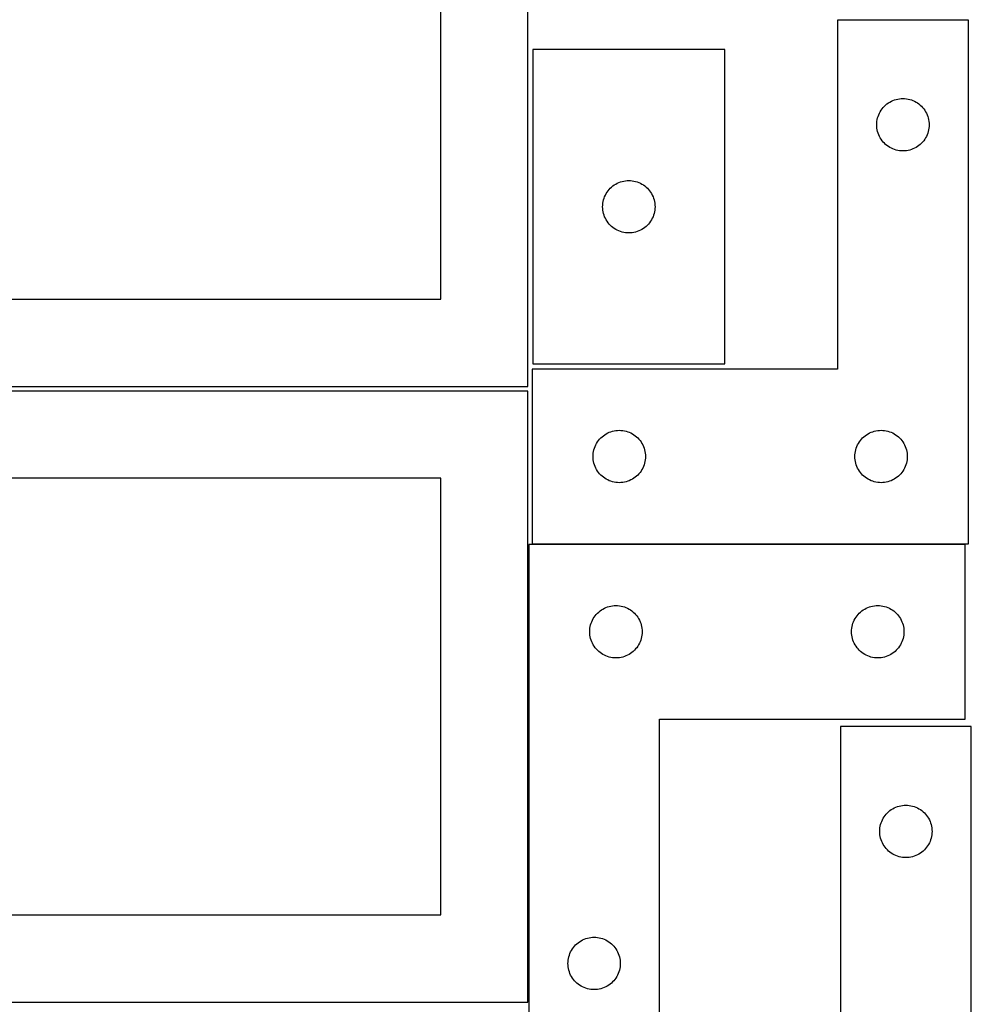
# Model space of a CAD drawing. Header units: millimetres. Extents: x 7 to 1243, y 7 to 2493.
# Tile 20 of 21: x 916 to 1243, y 1909 to 2248. Entities that reach past the tile are written whole.
import ezdxf

# ---------------------------------------------------------------- set-up
doc = ezdxf.new("R2010")
doc.units = ezdxf.units.MM
doc.layers.add('CUT', color=7, linetype='CONTINUOUS', true_color=0x000000)

msp = doc.modelspace()

# ---------------------------------------------------------------- linework, layer by layer
at = {"layer": 'CUT'}
for p, q in [((1091.083738, 2121.730531), (1091.083738, 2331.730531)), ((1061.083738, 2151.730531), (1061.083738, 2301.730531)), ((1242.47197, 2247.712467), (1197.47197, 2247.712467)), ((1197.47197, 2247.712467), (1197.47197, 2127.712467)), ((1242.47197, 2067.712467), (1242.47197, 2247.712467)), ((1158.753049, 2237.542301), (1092.753049, 2237.542301)), ((1092.753049, 2237.542301), (1092.753049, 2129.542301)), ((1158.753049, 2129.542301), (1158.753049, 2237.542301)), ((1215.47197, 2219.506695), (1215.991372, 2219.784321)), ((1215.991372, 2219.784321), (1216.527819, 2220.027382)), ((1216.527819, 2220.027382), (1217.079015, 2220.234838)), ((1217.079015, 2220.234838), (1217.642599, 2220.405799)), ((1217.642599, 2220.405799), (1218.216157, 2220.539534)), ((1218.216157, 2220.539534), (1218.797235, 2220.63547)), ((1218.797235, 2220.63547), (1219.383342, 2220.693197)), ((1219.383342, 2220.693197), (1219.97197, 2220.712467)), ((1219.97197, 2220.712467), (1220.560598, 2220.693197)), ((1220.560598, 2220.693197), (1221.146706, 2220.63547)), ((1221.146706, 2220.63547), (1221.727783, 2220.539534)), ((1221.727783, 2220.539534), (1222.301342, 2220.405799)), ((1222.301342, 2220.405799), (1222.864925, 2220.234838)), ((1222.864925, 2220.234838), (1223.416121, 2220.027382)), ((1223.416121, 2220.027382), (1223.952568, 2219.784321)), ((1223.952568, 2219.784321), (1224.47197, 2219.506695)), ((1212.177742, 2216.212467), (1212.488744, 2216.712599)), ((1212.488744, 2216.712599), (1212.83179, 2217.191319)), ((1212.83179, 2217.191319), (1213.205412, 2217.646579)), ((1213.205412, 2217.646579), (1213.608009, 2218.076428)), ((1213.608009, 2218.076428), (1214.037858, 2218.479025)), ((1214.037858, 2218.479025), (1214.493117, 2218.852647)), ((1214.493117, 2218.852647), (1214.971838, 2219.195693)), ((1214.971838, 2219.195693), (1215.47197, 2219.506695)), ((1224.47197, 2219.506695), (1224.972102, 2219.195693)), ((1224.972102, 2219.195693), (1225.450823, 2218.852647)), ((1225.450823, 2218.852647), (1225.906083, 2218.479025)), ((1225.906083, 2218.479025), (1226.335931, 2218.076428)), ((1226.335931, 2218.076428), (1226.738529, 2217.646579)), ((1226.738529, 2217.646579), (1227.11215, 2217.191319)), ((1227.11215, 2217.191319), (1227.455197, 2216.712599)), ((1227.455197, 2216.712599), (1227.766199, 2216.212467)), ((1211.048966, 2212.887202), (1211.144903, 2213.468279)), ((1211.144903, 2213.468279), (1211.278638, 2214.041838)), ((1211.278638, 2214.041838), (1211.449599, 2214.605422)), ((1211.449599, 2214.605422), (1211.657054, 2215.156617)), ((1211.657054, 2215.156617), (1211.900116, 2215.693065)), ((1211.900116, 2215.693065), (1212.177742, 2216.212467)), ((1227.766199, 2216.212467), (1228.043825, 2215.693065)), ((1228.043825, 2215.693065), (1228.286886, 2215.156617)), ((1228.286886, 2215.156617), (1228.494341, 2214.605422)), ((1228.494341, 2214.605422), (1228.665303, 2214.041838)), ((1228.665303, 2214.041838), (1228.799038, 2213.468279)), ((1228.799038, 2213.468279), (1228.894974, 2212.887202)), ((1210.97197, 2211.712467), (1210.99124, 2212.301095)), ((1210.99124, 2211.123838), (1210.97197, 2211.712467)), ((1210.99124, 2212.301095), (1211.048966, 2212.887202)), ((1211.048966, 2210.537731), (1210.99124, 2211.123838)), ((1211.144903, 2209.956654), (1211.048966, 2210.537731)), ((1211.278638, 2209.383095), (1211.144903, 2209.956654)), ((1228.799038, 2209.956654), (1228.665303, 2209.383095)), ((1228.894974, 2210.537731), (1228.799038, 2209.956654)), ((1228.894974, 2212.887202), (1228.952701, 2212.301095)), ((1228.952701, 2211.123838), (1228.894974, 2210.537731)), ((1228.952701, 2212.301095), (1228.97197, 2211.712467)), ((1228.97197, 2211.712467), (1228.952701, 2211.123838)), ((1211.449599, 2208.819511), (1211.278638, 2209.383095)), ((1211.657054, 2208.268316), (1211.449599, 2208.819511)), ((1211.900116, 2207.731868), (1211.657054, 2208.268316)), ((1212.177742, 2207.212467), (1211.900116, 2207.731868)), ((1212.488744, 2206.712334), (1212.177742, 2207.212467)), ((1212.83179, 2206.233614), (1212.488744, 2206.712334)), ((1213.205412, 2205.778354), (1212.83179, 2206.233614)), ((1227.11215, 2206.233614), (1226.738529, 2205.778354)), ((1227.455197, 2206.712334), (1227.11215, 2206.233614)), ((1227.766199, 2207.212467), (1227.455197, 2206.712334)), ((1228.043825, 2207.731868), (1227.766199, 2207.212467)), ((1228.286886, 2208.268316), (1228.043825, 2207.731868)), ((1228.494341, 2208.819511), (1228.286886, 2208.268316)), ((1228.665303, 2209.383095), (1228.494341, 2208.819511)), ((1213.608009, 2205.348506), (1213.205412, 2205.778354)), ((1214.037858, 2204.945908), (1213.608009, 2205.348506)), ((1214.493117, 2204.572286), (1214.037858, 2204.945908)), ((1214.971838, 2204.22924), (1214.493117, 2204.572286)), ((1215.47197, 2203.918238), (1214.971838, 2204.22924)), ((1215.991372, 2203.640612), (1215.47197, 2203.918238)), ((1216.527819, 2203.397551), (1215.991372, 2203.640612)), ((1217.079015, 2203.190095), (1216.527819, 2203.397551)), ((1217.642599, 2203.019134), (1217.079015, 2203.190095)), ((1218.216157, 2202.885399), (1217.642599, 2203.019134)), ((1218.797235, 2202.789463), (1218.216157, 2202.885399)), ((1221.727783, 2202.885399), (1221.146706, 2202.789463)), ((1222.301342, 2203.019134), (1221.727783, 2202.885399)), ((1222.864925, 2203.190095), (1222.301342, 2203.019134)), ((1223.416121, 2203.397551), (1222.864925, 2203.190095)), ((1223.952568, 2203.640612), (1223.416121, 2203.397551)), ((1224.47197, 2203.918238), (1223.952568, 2203.640612)), ((1224.972102, 2204.22924), (1224.47197, 2203.918238)), ((1225.450823, 2204.572286), (1224.972102, 2204.22924)), ((1225.906083, 2204.945908), (1225.450823, 2204.572286)), ((1226.335931, 2205.348506), (1225.906083, 2204.945908)), ((1226.738529, 2205.778354), (1226.335931, 2205.348506)), ((1219.383342, 2202.731736), (1218.797235, 2202.789463)), ((1219.97197, 2202.712467), (1219.383342, 2202.731736)), ((1220.560598, 2202.731736), (1219.97197, 2202.712467)), ((1221.146706, 2202.789463), (1220.560598, 2202.731736)), ((1118.612869, 2189.021153), (1118.98649, 2189.476413)), ((1118.98649, 2189.476413), (1119.389088, 2189.906262)), ((1119.389088, 2189.906262), (1119.818936, 2190.308859)), ((1119.818936, 2190.308859), (1120.274196, 2190.682481)), ((1120.274196, 2190.682481), (1120.752916, 2191.025527)), ((1120.752916, 2191.025527), (1121.253049, 2191.336529)), ((1121.253049, 2191.336529), (1121.77245, 2191.614155)), ((1121.77245, 2191.614155), (1122.308898, 2191.857216)), ((1122.308898, 2191.857216), (1122.860093, 2192.064672)), ((1122.860093, 2192.064672), (1123.423677, 2192.235633)), ((1123.423677, 2192.235633), (1123.997236, 2192.369368)), ((1123.997236, 2192.369368), (1124.578313, 2192.465304)), ((1124.578313, 2192.465304), (1125.16442, 2192.523031)), ((1125.16442, 2192.523031), (1125.753049, 2192.542301)), ((1125.753049, 2192.542301), (1126.341677, 2192.523031)), ((1126.341677, 2192.523031), (1126.927784, 2192.465304)), ((1126.927784, 2192.465304), (1127.508861, 2192.369368)), ((1127.508861, 2192.369368), (1128.08242, 2192.235633)), ((1128.08242, 2192.235633), (1128.646004, 2192.064672)), ((1128.646004, 2192.064672), (1129.197199, 2191.857216)), ((1129.197199, 2191.857216), (1129.733647, 2191.614155)), ((1129.733647, 2191.614155), (1130.253049, 2191.336529)), ((1130.253049, 2191.336529), (1130.753181, 2191.025527)), ((1130.753181, 2191.025527), (1131.231901, 2190.682481)), ((1131.231901, 2190.682481), (1131.687161, 2190.308859)), ((1131.687161, 2190.308859), (1132.11701, 2189.906262)), ((1132.11701, 2189.906262), (1132.519607, 2189.476413)), ((1132.519607, 2189.476413), (1132.893229, 2189.021153)), ((1117.059716, 2185.871672), (1117.230677, 2186.435256)), ((1117.230677, 2186.435256), (1117.438133, 2186.986451)), ((1117.438133, 2186.986451), (1117.681194, 2187.522899)), ((1117.681194, 2187.522899), (1117.95882, 2188.042301)), ((1117.95882, 2188.042301), (1118.269822, 2188.542433)), ((1118.269822, 2188.542433), (1118.612869, 2189.021153)), ((1132.893229, 2189.021153), (1133.236275, 2188.542433)), ((1133.236275, 2188.542433), (1133.547277, 2188.042301)), ((1133.547277, 2188.042301), (1133.824903, 2187.522899)), ((1133.824903, 2187.522899), (1134.067964, 2186.986451)), ((1134.067964, 2186.986451), (1134.27542, 2186.435256)), ((1134.27542, 2186.435256), (1134.446381, 2185.871672)), ((1116.753049, 2183.542301), (1116.772318, 2184.130929)), ((1116.772318, 2182.953672), (1116.753049, 2183.542301)), ((1116.772318, 2184.130929), (1116.830045, 2184.717036)), ((1116.830045, 2182.367565), (1116.772318, 2182.953672)), ((1116.830045, 2184.717036), (1116.925981, 2185.298113)), ((1116.925981, 2185.298113), (1117.059716, 2185.871672)), ((1134.446381, 2185.871672), (1134.580116, 2185.298113)), ((1134.580116, 2185.298113), (1134.676052, 2184.717036)), ((1134.676052, 2184.717036), (1134.733779, 2184.130929)), ((1134.733779, 2182.953672), (1134.676052, 2182.367565)), ((1134.733779, 2184.130929), (1134.753049, 2183.542301)), ((1134.753049, 2183.542301), (1134.733779, 2182.953672)), ((1116.925981, 2181.786488), (1116.830045, 2182.367565)), ((1117.059716, 2181.212929), (1116.925981, 2181.786488)), ((1117.230677, 2180.649345), (1117.059716, 2181.212929)), ((1117.438133, 2180.09815), (1117.230677, 2180.649345)), ((1117.681194, 2179.561702), (1117.438133, 2180.09815)), ((1117.95882, 2179.042301), (1117.681194, 2179.561702)), ((1133.824903, 2179.561702), (1133.547277, 2179.042301)), ((1134.067964, 2180.09815), (1133.824903, 2179.561702)), ((1134.27542, 2180.649345), (1134.067964, 2180.09815)), ((1134.446381, 2181.212929), (1134.27542, 2180.649345)), ((1134.580116, 2181.786488), (1134.446381, 2181.212929)), ((1134.676052, 2182.367565), (1134.580116, 2181.786488)), ((1118.269822, 2178.542168), (1117.95882, 2179.042301)), ((1118.612869, 2178.063448), (1118.269822, 2178.542168)), ((1118.98649, 2177.608188), (1118.612869, 2178.063448)), ((1119.389088, 2177.17834), (1118.98649, 2177.608188)), ((1119.818936, 2176.775742), (1119.389088, 2177.17834)), ((1120.274196, 2176.40212), (1119.818936, 2176.775742)), ((1120.752916, 2176.059074), (1120.274196, 2176.40212)), ((1121.253049, 2175.748072), (1120.752916, 2176.059074)), ((1121.77245, 2175.470446), (1121.253049, 2175.748072)), ((1130.253049, 2175.748072), (1129.733647, 2175.470446)), ((1130.753181, 2176.059074), (1130.253049, 2175.748072)), ((1131.231901, 2176.40212), (1130.753181, 2176.059074)), ((1131.687161, 2176.775742), (1131.231901, 2176.40212)), ((1132.11701, 2177.17834), (1131.687161, 2176.775742)), ((1132.519607, 2177.608188), (1132.11701, 2177.17834)), ((1132.893229, 2178.063448), (1132.519607, 2177.608188)), ((1133.236275, 2178.542168), (1132.893229, 2178.063448)), ((1133.547277, 2179.042301), (1133.236275, 2178.542168)), ((1122.308898, 2175.227385), (1121.77245, 2175.470446)), ((1122.860093, 2175.019929), (1122.308898, 2175.227385)), ((1123.423677, 2174.848968), (1122.860093, 2175.019929)), ((1123.997236, 2174.715233), (1123.423677, 2174.848968)), ((1124.578313, 2174.619297), (1123.997236, 2174.715233)), ((1125.16442, 2174.56157), (1124.578313, 2174.619297)), ((1125.753049, 2174.542301), (1125.16442, 2174.56157)), ((1126.341677, 2174.56157), (1125.753049, 2174.542301)), ((1126.927784, 2174.619297), (1126.341677, 2174.56157)), ((1127.508861, 2174.715233), (1126.927784, 2174.619297)), ((1128.08242, 2174.848968), (1127.508861, 2174.715233)), ((1128.646004, 2175.019929), (1128.08242, 2174.848968)), ((1129.197199, 2175.227385), (1128.646004, 2175.019929)), ((1129.733647, 2175.470446), (1129.197199, 2175.227385)), ((851.083738, 2151.730531), (1061.083738, 2151.730531)), ((1092.753049, 2129.542301), (1158.753049, 2129.542301)), ((1197.47197, 2127.712467), (1092.47197, 2127.712467)), ((1092.47197, 2127.712467), (1092.47197, 2067.712467)), ((821.083738, 2121.730531), (1091.083738, 2121.730531)), ((1091.083738, 2120.209657), (821.083738, 2120.209657)), ((1091.083738, 1910.209657), (1091.083738, 2120.209657)), ((1116.537858, 2104.479025), (1116.993117, 2104.852647)), ((1116.993117, 2104.852647), (1117.471838, 2105.195693)), ((1117.471838, 2105.195693), (1117.97197, 2105.506695)), ((1117.97197, 2105.506695), (1118.491372, 2105.784321)), ((1118.491372, 2105.784321), (1119.027819, 2106.027382)), ((1119.027819, 2106.027382), (1119.579015, 2106.234838)), ((1119.579015, 2106.234838), (1120.142599, 2106.405799)), ((1120.142599, 2106.405799), (1120.716157, 2106.539534)), ((1120.716157, 2106.539534), (1121.297235, 2106.63547)), ((1121.297235, 2106.63547), (1121.883342, 2106.693197)), ((1121.883342, 2106.693197), (1122.47197, 2106.712467)), ((1122.47197, 2106.712467), (1123.060598, 2106.693197)), ((1123.060598, 2106.693197), (1123.646706, 2106.63547)), ((1123.646706, 2106.63547), (1124.227783, 2106.539534)), ((1124.227783, 2106.539534), (1124.801342, 2106.405799)), ((1124.801342, 2106.405799), (1125.364925, 2106.234838)), ((1125.364925, 2106.234838), (1125.916121, 2106.027382)), ((1125.916121, 2106.027382), (1126.452568, 2105.784321)), ((1126.452568, 2105.784321), (1126.97197, 2105.506695)), ((1126.97197, 2105.506695), (1127.472102, 2105.195693)), ((1127.472102, 2105.195693), (1127.950823, 2104.852647)), ((1127.950823, 2104.852647), (1128.406083, 2104.479025)), ((1206.537858, 2104.479025), (1206.993117, 2104.852647)), ((1206.993117, 2104.852647), (1207.471838, 2105.195693)), ((1207.471838, 2105.195693), (1207.97197, 2105.506695)), ((1207.97197, 2105.506695), (1208.491372, 2105.784321)), ((1208.491372, 2105.784321), (1209.027819, 2106.027382)), ((1209.027819, 2106.027382), (1209.579015, 2106.234838)), ((1209.579015, 2106.234838), (1210.142599, 2106.405799)), ((1210.142599, 2106.405799), (1210.716157, 2106.539534)), ((1210.716157, 2106.539534), (1211.297235, 2106.63547)), ((1211.297235, 2106.63547), (1211.883342, 2106.693197)), ((1211.883342, 2106.693197), (1212.47197, 2106.712467)), ((1212.47197, 2106.712467), (1213.060598, 2106.693197)), ((1213.060598, 2106.693197), (1213.646706, 2106.63547)), ((1213.646706, 2106.63547), (1214.227783, 2106.539534)), ((1214.227783, 2106.539534), (1214.801342, 2106.405799)), ((1214.801342, 2106.405799), (1215.364925, 2106.234838)), ((1215.364925, 2106.234838), (1215.916121, 2106.027382)), ((1215.916121, 2106.027382), (1216.452568, 2105.784321)), ((1216.452568, 2105.784321), (1216.97197, 2105.506695)), ((1216.97197, 2105.506695), (1217.472102, 2105.195693)), ((1217.472102, 2105.195693), (1217.950823, 2104.852647)), ((1217.950823, 2104.852647), (1218.406083, 2104.479025)), ((1114.157054, 2101.156617), (1114.400116, 2101.693065)), ((1114.400116, 2101.693065), (1114.677742, 2102.212467)), ((1114.677742, 2102.212467), (1114.988744, 2102.712599)), ((1114.988744, 2102.712599), (1115.33179, 2103.191319)), ((1115.33179, 2103.191319), (1115.705412, 2103.646579)), ((1115.705412, 2103.646579), (1116.108009, 2104.076428)), ((1116.108009, 2104.076428), (1116.537858, 2104.479025)), ((1128.406083, 2104.479025), (1128.835931, 2104.076428)), ((1128.835931, 2104.076428), (1129.238529, 2103.646579)), ((1129.238529, 2103.646579), (1129.61215, 2103.191319)), ((1129.61215, 2103.191319), (1129.955197, 2102.712599)), ((1129.955197, 2102.712599), (1130.266199, 2102.212467)), ((1130.266199, 2102.212467), (1130.543825, 2101.693065)), ((1130.543825, 2101.693065), (1130.786886, 2101.156617)), ((1204.157054, 2101.156617), (1204.400116, 2101.693065)), ((1204.400116, 2101.693065), (1204.677742, 2102.212467)), ((1204.677742, 2102.212467), (1204.988744, 2102.712599)), ((1204.988744, 2102.712599), (1205.33179, 2103.191319)), ((1205.33179, 2103.191319), (1205.705412, 2103.646579)), ((1205.705412, 2103.646579), (1206.108009, 2104.076428)), ((1206.108009, 2104.076428), (1206.537858, 2104.479025)), ((1218.406083, 2104.479025), (1218.835931, 2104.076428)), ((1218.835931, 2104.076428), (1219.238529, 2103.646579)), ((1219.238529, 2103.646579), (1219.61215, 2103.191319)), ((1219.61215, 2103.191319), (1219.955197, 2102.712599)), ((1219.955197, 2102.712599), (1220.266199, 2102.212467)), ((1220.266199, 2102.212467), (1220.543825, 2101.693065)), ((1220.543825, 2101.693065), (1220.786886, 2101.156617)), ((1113.47197, 2097.712467), (1113.49124, 2098.301095)), ((1113.49124, 2098.301095), (1113.548966, 2098.887202)), ((1113.548966, 2098.887202), (1113.644903, 2099.468279)), ((1113.644903, 2099.468279), (1113.778638, 2100.041838)), ((1113.778638, 2100.041838), (1113.949599, 2100.605422)), ((1113.949599, 2100.605422), (1114.157054, 2101.156617)), ((1130.786886, 2101.156617), (1130.994341, 2100.605422)), ((1130.994341, 2100.605422), (1131.165303, 2100.041838)), ((1131.165303, 2100.041838), (1131.299038, 2099.468279)), ((1131.299038, 2099.468279), (1131.394974, 2098.887202)), ((1131.394974, 2098.887202), (1131.452701, 2098.301095)), ((1131.452701, 2098.301095), (1131.47197, 2097.712467)), ((1203.47197, 2097.712467), (1203.49124, 2098.301095)), ((1203.49124, 2098.301095), (1203.548966, 2098.887202)), ((1203.548966, 2098.887202), (1203.644903, 2099.468279)), ((1203.644903, 2099.468279), (1203.778638, 2100.041838)), ((1203.778638, 2100.041838), (1203.949599, 2100.605422)), ((1203.949599, 2100.605422), (1204.157054, 2101.156617)), ((1220.786886, 2101.156617), (1220.994341, 2100.605422)), ((1220.994341, 2100.605422), (1221.165303, 2100.041838)), ((1221.165303, 2100.041838), (1221.299038, 2099.468279)), ((1221.299038, 2099.468279), (1221.394974, 2098.887202)), ((1221.394974, 2098.887202), (1221.452701, 2098.301095)), ((1221.452701, 2098.301095), (1221.47197, 2097.712467)), ((1113.49124, 2097.123838), (1113.47197, 2097.712467)), ((1113.548966, 2096.537731), (1113.49124, 2097.123838)), ((1113.644903, 2095.956654), (1113.548966, 2096.537731)), ((1113.778638, 2095.383095), (1113.644903, 2095.956654)), ((1113.949599, 2094.819511), (1113.778638, 2095.383095)), ((1114.157054, 2094.268316), (1113.949599, 2094.819511)), ((1130.994341, 2094.819511), (1130.786886, 2094.268316)), ((1131.165303, 2095.383095), (1130.994341, 2094.819511)), ((1131.299038, 2095.956654), (1131.165303, 2095.383095)), ((1131.394974, 2096.537731), (1131.299038, 2095.956654)), ((1131.452701, 2097.123838), (1131.394974, 2096.537731)), ((1131.47197, 2097.712467), (1131.452701, 2097.123838)), ((1203.49124, 2097.123838), (1203.47197, 2097.712467)), ((1203.548966, 2096.537731), (1203.49124, 2097.123838)), ((1203.644903, 2095.956654), (1203.548966, 2096.537731)), ((1203.778638, 2095.383095), (1203.644903, 2095.956654)), ((1203.949599, 2094.819511), (1203.778638, 2095.383095)), ((1204.157054, 2094.268316), (1203.949599, 2094.819511)), ((1220.994341, 2094.819511), (1220.786886, 2094.268316)), ((1221.165303, 2095.383095), (1220.994341, 2094.819511)), ((1221.299038, 2095.956654), (1221.165303, 2095.383095)), ((1221.394974, 2096.537731), (1221.299038, 2095.956654)), ((1221.452701, 2097.123838), (1221.394974, 2096.537731)), ((1221.47197, 2097.712467), (1221.452701, 2097.123838)), ((1114.400116, 2093.731868), (1114.157054, 2094.268316)), ((1114.677742, 2093.212467), (1114.400116, 2093.731868)), ((1114.988744, 2092.712334), (1114.677742, 2093.212467)), ((1115.33179, 2092.233614), (1114.988744, 2092.712334)), ((1115.705412, 2091.778354), (1115.33179, 2092.233614)), ((1116.108009, 2091.348506), (1115.705412, 2091.778354)), ((1116.537858, 2090.945908), (1116.108009, 2091.348506)), ((1128.835931, 2091.348506), (1128.406083, 2090.945908)), ((1129.238529, 2091.778354), (1128.835931, 2091.348506)), ((1129.61215, 2092.233614), (1129.238529, 2091.778354)), ((1129.955197, 2092.712334), (1129.61215, 2092.233614)), ((1130.266199, 2093.212467), (1129.955197, 2092.712334)), ((1130.543825, 2093.731868), (1130.266199, 2093.212467)), ((1130.786886, 2094.268316), (1130.543825, 2093.731868)), ((1204.400116, 2093.731868), (1204.157054, 2094.268316)), ((1204.677742, 2093.212467), (1204.400116, 2093.731868)), ((1204.988744, 2092.712334), (1204.677742, 2093.212467)), ((1205.33179, 2092.233614), (1204.988744, 2092.712334)), ((1205.705412, 2091.778354), (1205.33179, 2092.233614)), ((1206.108009, 2091.348506), (1205.705412, 2091.778354)), ((1206.537858, 2090.945908), (1206.108009, 2091.348506)), ((1218.835931, 2091.348506), (1218.406083, 2090.945908)), ((1219.238529, 2091.778354), (1218.835931, 2091.348506)), ((1219.61215, 2092.233614), (1219.238529, 2091.778354)), ((1219.955197, 2092.712334), (1219.61215, 2092.233614)), ((1220.266199, 2093.212467), (1219.955197, 2092.712334)), ((1220.543825, 2093.731868), (1220.266199, 2093.212467)), ((1220.786886, 2094.268316), (1220.543825, 2093.731868)), ((1061.083738, 2090.209657), (851.083738, 2090.209657)), ((1061.083738, 1940.209657), (1061.083738, 2090.209657)), ((1116.993117, 2090.572286), (1116.537858, 2090.945908)), ((1117.471838, 2090.22924), (1116.993117, 2090.572286)), ((1117.97197, 2089.918238), (1117.471838, 2090.22924)), ((1118.491372, 2089.640612), (1117.97197, 2089.918238)), ((1119.027819, 2089.397551), (1118.491372, 2089.640612)), ((1119.579015, 2089.190095), (1119.027819, 2089.397551)), ((1120.142599, 2089.019134), (1119.579015, 2089.190095)), ((1120.716157, 2088.885399), (1120.142599, 2089.019134)), ((1121.297235, 2088.789463), (1120.716157, 2088.885399)), ((1121.883342, 2088.731736), (1121.297235, 2088.789463)), ((1122.47197, 2088.712467), (1121.883342, 2088.731736)), ((1123.060598, 2088.731736), (1122.47197, 2088.712467)), ((1123.646706, 2088.789463), (1123.060598, 2088.731736)), ((1124.227783, 2088.885399), (1123.646706, 2088.789463)), ((1124.801342, 2089.019134), (1124.227783, 2088.885399)), ((1125.364925, 2089.190095), (1124.801342, 2089.019134)), ((1125.916121, 2089.397551), (1125.364925, 2089.190095)), ((1126.452568, 2089.640612), (1125.916121, 2089.397551)), ((1126.97197, 2089.918238), (1126.452568, 2089.640612)), ((1127.472102, 2090.22924), (1126.97197, 2089.918238)), ((1127.950823, 2090.572286), (1127.472102, 2090.22924)), ((1128.406083, 2090.945908), (1127.950823, 2090.572286)), ((1206.993117, 2090.572286), (1206.537858, 2090.945908)), ((1207.471838, 2090.22924), (1206.993117, 2090.572286)), ((1207.97197, 2089.918238), (1207.471838, 2090.22924)), ((1208.491372, 2089.640612), (1207.97197, 2089.918238)), ((1209.027819, 2089.397551), (1208.491372, 2089.640612)), ((1209.579015, 2089.190095), (1209.027819, 2089.397551)), ((1210.142599, 2089.019134), (1209.579015, 2089.190095)), ((1210.716157, 2088.885399), (1210.142599, 2089.019134)), ((1211.297235, 2088.789463), (1210.716157, 2088.885399)), ((1211.883342, 2088.731736), (1211.297235, 2088.789463)), ((1212.47197, 2088.712467), (1211.883342, 2088.731736)), ((1213.060598, 2088.731736), (1212.47197, 2088.712467)), ((1213.646706, 2088.789463), (1213.060598, 2088.731736)), ((1214.227783, 2088.885399), (1213.646706, 2088.789463)), ((1214.801342, 2089.019134), (1214.227783, 2088.885399)), ((1215.364925, 2089.190095), (1214.801342, 2089.019134)), ((1215.916121, 2089.397551), (1215.364925, 2089.190095)), ((1216.452568, 2089.640612), (1215.916121, 2089.397551)), ((1216.97197, 2089.918238), (1216.452568, 2089.640612)), ((1217.472102, 2090.22924), (1216.97197, 2089.918238)), ((1217.950823, 2090.572286), (1217.472102, 2090.22924)), ((1218.406083, 2090.945908), (1217.950823, 2090.572286)), ((1091.326751, 2067.488341), (1091.326751, 1887.488341)), ((1241.326751, 2067.488341), (1091.326751, 2067.488341)), ((1092.47197, 2067.712467), (1242.47197, 2067.712467)), ((1241.326751, 2007.488341), (1241.326751, 2067.488341)), ((1114.560192, 2043.422453), (1114.96279, 2043.852302)), ((1114.96279, 2043.852302), (1115.392638, 2044.254899)), ((1115.392638, 2044.254899), (1115.847898, 2044.628521)), ((1115.847898, 2044.628521), (1116.326618, 2044.971567)), ((1116.326618, 2044.971567), (1116.826751, 2045.282569)), ((1116.826751, 2045.282569), (1117.346152, 2045.560195)), ((1117.346152, 2045.560195), (1117.8826, 2045.803256)), ((1117.8826, 2045.803256), (1118.433795, 2046.010712)), ((1118.433795, 2046.010712), (1118.997379, 2046.181673)), ((1118.997379, 2046.181673), (1119.570938, 2046.315408)), ((1119.570938, 2046.315408), (1120.152015, 2046.411344)), ((1120.152015, 2046.411344), (1120.738122, 2046.469071)), ((1120.738122, 2046.469071), (1121.326751, 2046.488341)), ((1121.326751, 2046.488341), (1121.915379, 2046.469071)), ((1121.915379, 2046.469071), (1122.501486, 2046.411344)), ((1122.501486, 2046.411344), (1123.082563, 2046.315408)), ((1123.082563, 2046.315408), (1123.656122, 2046.181673)), ((1123.656122, 2046.181673), (1124.219706, 2046.010712)), ((1124.219706, 2046.010712), (1124.770901, 2045.803256)), ((1124.770901, 2045.803256), (1125.307349, 2045.560195)), ((1125.307349, 2045.560195), (1125.826751, 2045.282569)), ((1125.826751, 2045.282569), (1126.326883, 2044.971567)), ((1126.326883, 2044.971567), (1126.805603, 2044.628521)), ((1126.805603, 2044.628521), (1127.260863, 2044.254899)), ((1127.260863, 2044.254899), (1127.690712, 2043.852302)), ((1127.690712, 2043.852302), (1128.093309, 2043.422453)), ((1204.560192, 2043.422453), (1204.96279, 2043.852302)), ((1204.96279, 2043.852302), (1205.392638, 2044.254899)), ((1205.392638, 2044.254899), (1205.847898, 2044.628521)), ((1205.847898, 2044.628521), (1206.326618, 2044.971567)), ((1206.326618, 2044.971567), (1206.826751, 2045.282569)), ((1206.826751, 2045.282569), (1207.346152, 2045.560195)), ((1207.346152, 2045.560195), (1207.8826, 2045.803256)), ((1207.8826, 2045.803256), (1208.433795, 2046.010712)), ((1208.433795, 2046.010712), (1208.997379, 2046.181673)), ((1208.997379, 2046.181673), (1209.570938, 2046.315408)), ((1209.570938, 2046.315408), (1210.152015, 2046.411344)), ((1210.152015, 2046.411344), (1210.738122, 2046.469071)), ((1210.738122, 2046.469071), (1211.326751, 2046.488341)), ((1211.326751, 2046.488341), (1211.915379, 2046.469071)), ((1211.915379, 2046.469071), (1212.501486, 2046.411344)), ((1212.501486, 2046.411344), (1213.082563, 2046.315408)), ((1213.082563, 2046.315408), (1213.656122, 2046.181673)), ((1213.656122, 2046.181673), (1214.219706, 2046.010712)), ((1214.219706, 2046.010712), (1214.770901, 2045.803256)), ((1214.770901, 2045.803256), (1215.307349, 2045.560195)), ((1215.307349, 2045.560195), (1215.826751, 2045.282569)), ((1215.826751, 2045.282569), (1216.326883, 2044.971567)), ((1216.326883, 2044.971567), (1216.805603, 2044.628521)), ((1216.805603, 2044.628521), (1217.260863, 2044.254899)), ((1217.260863, 2044.254899), (1217.690712, 2043.852302)), ((1217.690712, 2043.852302), (1218.093309, 2043.422453)), ((1112.804379, 2040.381296), (1113.011835, 2040.932492)), ((1113.011835, 2040.932492), (1113.254896, 2041.468939)), ((1113.254896, 2041.468939), (1113.532522, 2041.988341)), ((1113.532522, 2041.988341), (1113.843524, 2042.488473)), ((1113.843524, 2042.488473), (1114.186571, 2042.967193)), ((1114.186571, 2042.967193), (1114.560192, 2043.422453)), ((1128.093309, 2043.422453), (1128.466931, 2042.967193)), ((1128.466931, 2042.967193), (1128.809977, 2042.488473)), ((1128.809977, 2042.488473), (1129.120979, 2041.988341)), ((1129.120979, 2041.988341), (1129.398605, 2041.468939)), ((1129.398605, 2041.468939), (1129.641666, 2040.932492)), ((1129.641666, 2040.932492), (1129.849122, 2040.381296)), ((1202.804379, 2040.381296), (1203.011835, 2040.932492)), ((1203.011835, 2040.932492), (1203.254896, 2041.468939)), ((1203.254896, 2041.468939), (1203.532522, 2041.988341)), ((1203.532522, 2041.988341), (1203.843524, 2042.488473)), ((1203.843524, 2042.488473), (1204.186571, 2042.967193)), ((1204.186571, 2042.967193), (1204.560192, 2043.422453)), ((1218.093309, 2043.422453), (1218.466931, 2042.967193)), ((1218.466931, 2042.967193), (1218.809977, 2042.488473)), ((1218.809977, 2042.488473), (1219.120979, 2041.988341)), ((1219.120979, 2041.988341), (1219.398605, 2041.468939)), ((1219.398605, 2041.468939), (1219.641666, 2040.932492)), ((1219.641666, 2040.932492), (1219.849122, 2040.381296)), ((1112.326751, 2037.488341), (1112.34602, 2038.076969)), ((1112.34602, 2036.899712), (1112.326751, 2037.488341)), ((1112.34602, 2038.076969), (1112.403747, 2038.663076)), ((1112.403747, 2038.663076), (1112.499683, 2039.244154)), ((1112.499683, 2039.244154), (1112.633418, 2039.817712)), ((1112.633418, 2039.817712), (1112.804379, 2040.381296)), ((1129.849122, 2040.381296), (1130.020083, 2039.817712)), ((1130.020083, 2039.817712), (1130.153818, 2039.244154)), ((1130.153818, 2039.244154), (1130.249754, 2038.663076)), ((1130.249754, 2038.663076), (1130.307481, 2038.076969)), ((1130.307481, 2038.076969), (1130.326751, 2037.488341)), ((1130.326751, 2037.488341), (1130.307481, 2036.899712)), ((1202.326751, 2037.488341), (1202.34602, 2038.076969)), ((1202.34602, 2036.899712), (1202.326751, 2037.488341)), ((1202.34602, 2038.076969), (1202.403747, 2038.663076)), ((1202.403747, 2038.663076), (1202.499683, 2039.244154)), ((1202.499683, 2039.244154), (1202.633418, 2039.817712)), ((1202.633418, 2039.817712), (1202.804379, 2040.381296)), ((1219.849122, 2040.381296), (1220.020083, 2039.817712)), ((1220.020083, 2039.817712), (1220.153818, 2039.244154)), ((1220.153818, 2039.244154), (1220.249754, 2038.663076)), ((1220.249754, 2038.663076), (1220.307481, 2038.076969)), ((1220.307481, 2038.076969), (1220.326751, 2037.488341)), ((1220.326751, 2037.488341), (1220.307481, 2036.899712)), ((1112.403747, 2036.313605), (1112.34602, 2036.899712)), ((1112.499683, 2035.732528), (1112.403747, 2036.313605)), ((1112.633418, 2035.158969), (1112.499683, 2035.732528)), ((1112.804379, 2034.595385), (1112.633418, 2035.158969)), ((1113.011835, 2034.04419), (1112.804379, 2034.595385)), ((1113.254896, 2033.507742), (1113.011835, 2034.04419)), ((1129.641666, 2034.04419), (1129.398605, 2033.507742)), ((1129.849122, 2034.595385), (1129.641666, 2034.04419)), ((1130.020083, 2035.158969), (1129.849122, 2034.595385)), ((1130.153818, 2035.732528), (1130.020083, 2035.158969)), ((1130.249754, 2036.313605), (1130.153818, 2035.732528)), ((1130.307481, 2036.899712), (1130.249754, 2036.313605)), ((1202.403747, 2036.313605), (1202.34602, 2036.899712)), ((1202.499683, 2035.732528), (1202.403747, 2036.313605)), ((1202.633418, 2035.158969), (1202.499683, 2035.732528)), ((1202.804379, 2034.595385), (1202.633418, 2035.158969)), ((1203.011835, 2034.04419), (1202.804379, 2034.595385)), ((1203.254896, 2033.507742), (1203.011835, 2034.04419)), ((1219.641666, 2034.04419), (1219.398605, 2033.507742)), ((1219.849122, 2034.595385), (1219.641666, 2034.04419)), ((1220.020083, 2035.158969), (1219.849122, 2034.595385)), ((1220.153818, 2035.732528), (1220.020083, 2035.158969)), ((1220.249754, 2036.313605), (1220.153818, 2035.732528)), ((1220.307481, 2036.899712), (1220.249754, 2036.313605)), ((1113.532522, 2032.988341), (1113.254896, 2033.507742)), ((1113.843524, 2032.488209), (1113.532522, 2032.988341)), ((1114.186571, 2032.009488), (1113.843524, 2032.488209)), ((1114.560192, 2031.554228), (1114.186571, 2032.009488)), ((1114.96279, 2031.12438), (1114.560192, 2031.554228)), ((1115.392638, 2030.721782), (1114.96279, 2031.12438)), ((1115.847898, 2030.348161), (1115.392638, 2030.721782)), ((1116.326618, 2030.005114), (1115.847898, 2030.348161)), ((1126.805603, 2030.348161), (1126.326883, 2030.005114)), ((1127.260863, 2030.721782), (1126.805603, 2030.348161)), ((1127.690712, 2031.12438), (1127.260863, 2030.721782)), ((1128.093309, 2031.554228), (1127.690712, 2031.12438)), ((1128.466931, 2032.009488), (1128.093309, 2031.554228)), ((1128.809977, 2032.488209), (1128.466931, 2032.009488)), ((1129.120979, 2032.988341), (1128.809977, 2032.488209)), ((1129.398605, 2033.507742), (1129.120979, 2032.988341)), ((1203.532522, 2032.988341), (1203.254896, 2033.507742)), ((1203.843524, 2032.488209), (1203.532522, 2032.988341)), ((1204.186571, 2032.009488), (1203.843524, 2032.488209)), ((1204.560192, 2031.554228), (1204.186571, 2032.009488)), ((1204.96279, 2031.12438), (1204.560192, 2031.554228)), ((1205.392638, 2030.721782), (1204.96279, 2031.12438)), ((1205.847898, 2030.348161), (1205.392638, 2030.721782)), ((1206.326618, 2030.005114), (1205.847898, 2030.348161)), ((1216.805603, 2030.348161), (1216.326883, 2030.005114)), ((1217.260863, 2030.721782), (1216.805603, 2030.348161)), ((1217.690712, 2031.12438), (1217.260863, 2030.721782)), ((1218.093309, 2031.554228), (1217.690712, 2031.12438)), ((1218.466931, 2032.009488), (1218.093309, 2031.554228)), ((1218.809977, 2032.488209), (1218.466931, 2032.009488)), ((1219.120979, 2032.988341), (1218.809977, 2032.488209)), ((1219.398605, 2033.507742), (1219.120979, 2032.988341)), ((1116.826751, 2029.694112), (1116.326618, 2030.005114)), ((1117.346152, 2029.416486), (1116.826751, 2029.694112)), ((1117.8826, 2029.173425), (1117.346152, 2029.416486)), ((1118.433795, 2028.965969), (1117.8826, 2029.173425)), ((1118.997379, 2028.795008), (1118.433795, 2028.965969)), ((1119.570938, 2028.661273), (1118.997379, 2028.795008)), ((1120.152015, 2028.565337), (1119.570938, 2028.661273)), ((1120.738122, 2028.50761), (1120.152015, 2028.565337)), ((1121.326751, 2028.488341), (1120.738122, 2028.50761)), ((1121.915379, 2028.50761), (1121.326751, 2028.488341)), ((1122.501486, 2028.565337), (1121.915379, 2028.50761)), ((1123.082563, 2028.661273), (1122.501486, 2028.565337)), ((1123.656122, 2028.795008), (1123.082563, 2028.661273)), ((1124.219706, 2028.965969), (1123.656122, 2028.795008)), ((1124.770901, 2029.173425), (1124.219706, 2028.965969)), ((1125.307349, 2029.416486), (1124.770901, 2029.173425)), ((1125.826751, 2029.694112), (1125.307349, 2029.416486)), ((1126.326883, 2030.005114), (1125.826751, 2029.694112)), ((1206.826751, 2029.694112), (1206.326618, 2030.005114)), ((1207.346152, 2029.416486), (1206.826751, 2029.694112)), ((1207.8826, 2029.173425), (1207.346152, 2029.416486)), ((1208.433795, 2028.965969), (1207.8826, 2029.173425)), ((1208.997379, 2028.795008), (1208.433795, 2028.965969)), ((1209.570938, 2028.661273), (1208.997379, 2028.795008)), ((1210.152015, 2028.565337), (1209.570938, 2028.661273)), ((1210.738122, 2028.50761), (1210.152015, 2028.565337)), ((1211.326751, 2028.488341), (1210.738122, 2028.50761)), ((1211.915379, 2028.50761), (1211.326751, 2028.488341)), ((1212.501486, 2028.565337), (1211.915379, 2028.50761)), ((1213.082563, 2028.661273), (1212.501486, 2028.565337)), ((1213.656122, 2028.795008), (1213.082563, 2028.661273)), ((1214.219706, 2028.965969), (1213.656122, 2028.795008)), ((1214.770901, 2029.173425), (1214.219706, 2028.965969)), ((1215.307349, 2029.416486), (1214.770901, 2029.173425)), ((1215.826751, 2029.694112), (1215.307349, 2029.416486)), ((1216.326883, 2030.005114), (1215.826751, 2029.694112)), ((1136.326751, 1887.488341), (1136.326751, 2007.488341)), ((1136.326751, 2007.488341), (1241.326751, 2007.488341)), ((1243.479695, 2004.874332), (1198.479695, 2004.874332)), ((1198.479695, 2004.874332), (1198.479695, 1884.874332)), ((1243.479695, 1824.874332), (1243.479695, 2004.874332)), ((1215.500842, 1976.014512), (1215.979563, 1976.357558)), ((1215.979563, 1976.357558), (1216.479695, 1976.66856)), ((1216.479695, 1976.66856), (1216.999097, 1976.946186)), ((1216.999097, 1976.946186), (1217.535544, 1977.189248)), ((1217.535544, 1977.189248), (1218.08674, 1977.396703)), ((1218.08674, 1977.396703), (1218.650324, 1977.567664)), ((1218.650324, 1977.567664), (1219.223882, 1977.701399)), ((1219.223882, 1977.701399), (1219.804959, 1977.797336)), ((1219.804959, 1977.797336), (1220.391067, 1977.855062)), ((1220.391067, 1977.855062), (1220.979695, 1977.874332)), ((1220.979695, 1977.874332), (1221.568323, 1977.855062)), ((1221.568323, 1977.855062), (1222.154431, 1977.797336)), ((1222.154431, 1977.797336), (1222.735508, 1977.701399)), ((1222.735508, 1977.701399), (1223.309066, 1977.567664)), ((1223.309066, 1977.567664), (1223.87265, 1977.396703)), ((1223.87265, 1977.396703), (1224.423846, 1977.189248)), ((1224.423846, 1977.189248), (1224.960293, 1976.946186)), ((1224.960293, 1976.946186), (1225.479695, 1976.66856)), ((1225.479695, 1976.66856), (1225.979827, 1976.357558)), ((1225.979827, 1976.357558), (1226.458548, 1976.014512)), ((1212.664779, 1972.318483), (1212.90784, 1972.85493)), ((1212.90784, 1972.85493), (1213.185466, 1973.374332)), ((1213.185466, 1973.374332), (1213.496468, 1973.874464)), ((1213.496468, 1973.874464), (1213.839515, 1974.353185)), ((1213.839515, 1974.353185), (1214.213137, 1974.808444)), ((1214.213137, 1974.808444), (1214.615734, 1975.238293)), ((1214.615734, 1975.238293), (1215.045583, 1975.64089)), ((1215.045583, 1975.64089), (1215.500842, 1976.014512)), ((1226.458548, 1976.014512), (1226.913807, 1975.64089)), ((1226.913807, 1975.64089), (1227.343656, 1975.238293)), ((1227.343656, 1975.238293), (1227.746253, 1974.808444)), ((1227.746253, 1974.808444), (1228.119875, 1974.353185)), ((1228.119875, 1974.353185), (1228.462922, 1973.874464)), ((1228.462922, 1973.874464), (1228.773924, 1973.374332)), ((1228.773924, 1973.374332), (1229.05155, 1972.85493)), ((1229.05155, 1972.85493), (1229.294611, 1972.318483)), ((1211.979695, 1968.874332), (1211.998965, 1969.46296)), ((1211.998965, 1969.46296), (1212.056691, 1970.049068)), ((1212.056691, 1970.049068), (1212.152627, 1970.630145)), ((1212.152627, 1970.630145), (1212.286363, 1971.203703)), ((1212.286363, 1971.203703), (1212.457324, 1971.767287)), ((1212.457324, 1971.767287), (1212.664779, 1972.318483)), ((1229.294611, 1972.318483), (1229.502066, 1971.767287)), ((1229.502066, 1971.767287), (1229.673027, 1971.203703)), ((1229.673027, 1971.203703), (1229.806763, 1970.630145)), ((1229.806763, 1970.630145), (1229.902699, 1970.049068)), ((1229.902699, 1970.049068), (1229.960425, 1969.46296)), ((1229.960425, 1969.46296), (1229.979695, 1968.874332)), ((1211.998965, 1968.285704), (1211.979695, 1968.874332)), ((1212.056691, 1967.699596), (1211.998965, 1968.285704)), ((1212.152627, 1967.118519), (1212.056691, 1967.699596)), ((1212.286363, 1966.54496), (1212.152627, 1967.118519)), ((1212.457324, 1965.981377), (1212.286363, 1966.54496)), ((1212.664779, 1965.430181), (1212.457324, 1965.981377)), ((1229.502066, 1965.981377), (1229.294611, 1965.430181)), ((1229.673027, 1966.54496), (1229.502066, 1965.981377)), ((1229.806763, 1967.118519), (1229.673027, 1966.54496)), ((1229.902699, 1967.699596), (1229.806763, 1967.118519)), ((1229.960425, 1968.285704), (1229.902699, 1967.699596)), ((1229.979695, 1968.874332), (1229.960425, 1968.285704)), ((1212.90784, 1964.893734), (1212.664779, 1965.430181)), ((1213.185466, 1964.374332), (1212.90784, 1964.893734)), ((1213.496468, 1963.8742), (1213.185466, 1964.374332)), ((1213.839515, 1963.395479), (1213.496468, 1963.8742)), ((1214.213137, 1962.940219), (1213.839515, 1963.395479)), ((1214.615734, 1962.510371), (1214.213137, 1962.940219)), ((1227.746253, 1962.940219), (1227.343656, 1962.510371)), ((1228.119875, 1963.395479), (1227.746253, 1962.940219)), ((1228.462922, 1963.8742), (1228.119875, 1963.395479)), ((1228.773924, 1964.374332), (1228.462922, 1963.8742)), ((1229.05155, 1964.893734), (1228.773924, 1964.374332)), ((1229.294611, 1965.430181), (1229.05155, 1964.893734)), ((1215.045583, 1962.107774), (1214.615734, 1962.510371)), ((1215.500842, 1961.734152), (1215.045583, 1962.107774)), ((1215.979563, 1961.391105), (1215.500842, 1961.734152)), ((1216.479695, 1961.080103), (1215.979563, 1961.391105)), ((1216.999097, 1960.802477), (1216.479695, 1961.080103)), ((1217.535544, 1960.559416), (1216.999097, 1960.802477)), ((1218.08674, 1960.351961), (1217.535544, 1960.559416)), ((1218.650324, 1960.180999), (1218.08674, 1960.351961)), ((1219.223882, 1960.047264), (1218.650324, 1960.180999)), ((1219.804959, 1959.951328), (1219.223882, 1960.047264)), ((1220.391067, 1959.893601), (1219.804959, 1959.951328)), ((1220.979695, 1959.874332), (1220.391067, 1959.893601)), ((1221.568323, 1959.893601), (1220.979695, 1959.874332)), ((1222.154431, 1959.951328), (1221.568323, 1959.893601)), ((1222.735508, 1960.047264), (1222.154431, 1959.951328)), ((1223.309066, 1960.180999), (1222.735508, 1960.047264)), ((1223.87265, 1960.351961), (1223.309066, 1960.180999)), ((1224.423846, 1960.559416), (1223.87265, 1960.351961)), ((1224.960293, 1960.802477), (1224.423846, 1960.559416)), ((1225.479695, 1961.080103), (1224.960293, 1960.802477)), ((1225.979827, 1961.391105), (1225.479695, 1961.080103)), ((1226.458548, 1961.734152), (1225.979827, 1961.391105)), ((1226.913807, 1962.107774), (1226.458548, 1961.734152)), ((1227.343656, 1962.510371), (1226.913807, 1962.107774)), ((851.083738, 1940.209657), (1061.083738, 1940.209657)), ((1110.933795, 1932.010712), (1111.497379, 1932.181673)), ((1111.497379, 1932.181673), (1112.070938, 1932.315408)), ((1112.070938, 1932.315408), (1112.652015, 1932.411344)), ((1112.652015, 1932.411344), (1113.238122, 1932.469071)), ((1113.238122, 1932.469071), (1113.826751, 1932.488341)), ((1113.826751, 1932.488341), (1114.415379, 1932.469071)), ((1114.415379, 1932.469071), (1115.001486, 1932.411344)), ((1115.001486, 1932.411344), (1115.582563, 1932.315408)), ((1115.582563, 1932.315408), (1116.156122, 1932.181673)), ((1116.156122, 1932.181673), (1116.719706, 1932.010712)), ((1106.343524, 1928.488473), (1106.686571, 1928.967193)), ((1106.686571, 1928.967193), (1107.060192, 1929.422453)), ((1107.060192, 1929.422453), (1107.46279, 1929.852302)), ((1107.46279, 1929.852302), (1107.892638, 1930.254899)), ((1107.892638, 1930.254899), (1108.347898, 1930.628521)), ((1108.347898, 1930.628521), (1108.826618, 1930.971567)), ((1108.826618, 1930.971567), (1109.326751, 1931.282569)), ((1109.326751, 1931.282569), (1109.846152, 1931.560195)), ((1109.846152, 1931.560195), (1110.3826, 1931.803256)), ((1110.3826, 1931.803256), (1110.933795, 1932.010712)), ((1116.719706, 1932.010712), (1117.270901, 1931.803256)), ((1117.270901, 1931.803256), (1117.807349, 1931.560195)), ((1117.807349, 1931.560195), (1118.326751, 1931.282569)), ((1118.326751, 1931.282569), (1118.826883, 1930.971567)), ((1118.826883, 1930.971567), (1119.305603, 1930.628521)), ((1119.305603, 1930.628521), (1119.760863, 1930.254899)), ((1119.760863, 1930.254899), (1120.190712, 1929.852302)), ((1120.190712, 1929.852302), (1120.593309, 1929.422453)), ((1120.593309, 1929.422453), (1120.966931, 1928.967193)), ((1120.966931, 1928.967193), (1121.309977, 1928.488473)), ((1104.999683, 1925.244154), (1105.133418, 1925.817712)), ((1105.133418, 1925.817712), (1105.304379, 1926.381296)), ((1105.304379, 1926.381296), (1105.511835, 1926.932492)), ((1105.511835, 1926.932492), (1105.754896, 1927.468939)), ((1105.754896, 1927.468939), (1106.032522, 1927.988341)), ((1106.032522, 1927.988341), (1106.343524, 1928.488473)), ((1121.309977, 1928.488473), (1121.620979, 1927.988341)), ((1121.620979, 1927.988341), (1121.898605, 1927.468939)), ((1121.898605, 1927.468939), (1122.141666, 1926.932492)), ((1122.141666, 1926.932492), (1122.349122, 1926.381296)), ((1122.349122, 1926.381296), (1122.520083, 1925.817712)), ((1122.520083, 1925.817712), (1122.653818, 1925.244154)), ((1104.826751, 1923.488341), (1104.84602, 1924.076969)), ((1104.84602, 1922.899712), (1104.826751, 1923.488341)), ((1104.84602, 1924.076969), (1104.903747, 1924.663076)), ((1104.903747, 1922.313605), (1104.84602, 1922.899712)), ((1104.903747, 1924.663076), (1104.999683, 1925.244154)), ((1104.999683, 1921.732528), (1104.903747, 1922.313605)), ((1122.653818, 1925.244154), (1122.749754, 1924.663076)), ((1122.749754, 1922.313605), (1122.653818, 1921.732528)), ((1122.749754, 1924.663076), (1122.807481, 1924.076969)), ((1122.807481, 1922.899712), (1122.749754, 1922.313605)), ((1122.807481, 1924.076969), (1122.826751, 1923.488341)), ((1122.826751, 1923.488341), (1122.807481, 1922.899712)), ((1105.133418, 1921.158969), (1104.999683, 1921.732528)), ((1105.304379, 1920.595385), (1105.133418, 1921.158969)), ((1105.511835, 1920.04419), (1105.304379, 1920.595385)), ((1105.754896, 1919.507742), (1105.511835, 1920.04419)), ((1106.032522, 1918.988341), (1105.754896, 1919.507742)), ((1106.343524, 1918.488209), (1106.032522, 1918.988341)), ((1121.620979, 1918.988341), (1121.309977, 1918.488209)), ((1121.898605, 1919.507742), (1121.620979, 1918.988341)), ((1122.141666, 1920.04419), (1121.898605, 1919.507742)), ((1122.349122, 1920.595385), (1122.141666, 1920.04419)), ((1122.520083, 1921.158969), (1122.349122, 1920.595385)), ((1122.653818, 1921.732528), (1122.520083, 1921.158969)), ((1106.686571, 1918.009488), (1106.343524, 1918.488209)), ((1107.060192, 1917.554228), (1106.686571, 1918.009488)), ((1107.46279, 1917.12438), (1107.060192, 1917.554228)), ((1107.892638, 1916.721782), (1107.46279, 1917.12438)), ((1108.347898, 1916.348161), (1107.892638, 1916.721782)), ((1108.826618, 1916.005114), (1108.347898, 1916.348161)), ((1109.326751, 1915.694112), (1108.826618, 1916.005114)), ((1109.846152, 1915.416486), (1109.326751, 1915.694112)), ((1110.3826, 1915.173425), (1109.846152, 1915.416486)), ((1117.807349, 1915.416486), (1117.270901, 1915.173425)), ((1118.326751, 1915.694112), (1117.807349, 1915.416486)), ((1118.826883, 1916.005114), (1118.326751, 1915.694112)), ((1119.305603, 1916.348161), (1118.826883, 1916.005114)), ((1119.760863, 1916.721782), (1119.305603, 1916.348161)), ((1120.190712, 1917.12438), (1119.760863, 1916.721782)), ((1120.593309, 1917.554228), (1120.190712, 1917.12438)), ((1120.966931, 1918.009488), (1120.593309, 1917.554228)), ((1121.309977, 1918.488209), (1120.966931, 1918.009488)), ((1110.933795, 1914.965969), (1110.3826, 1915.173425)), ((1111.497379, 1914.795008), (1110.933795, 1914.965969)), ((1112.070938, 1914.661273), (1111.497379, 1914.795008)), ((1112.652015, 1914.565337), (1112.070938, 1914.661273)), ((1113.238122, 1914.50761), (1112.652015, 1914.565337)), ((1113.826751, 1914.488341), (1113.238122, 1914.50761)), ((1114.415379, 1914.50761), (1113.826751, 1914.488341)), ((1115.001486, 1914.565337), (1114.415379, 1914.50761)), ((1115.582563, 1914.661273), (1115.001486, 1914.565337)), ((1116.156122, 1914.795008), (1115.582563, 1914.661273)), ((1116.719706, 1914.965969), (1116.156122, 1914.795008)), ((1117.270901, 1915.173425), (1116.719706, 1914.965969)), ((821.083738, 1910.209657), (1091.083738, 1910.209657))]:
    msp.add_line(p, q, dxfattribs=at)

doc.saveas('drawing.dxf')
